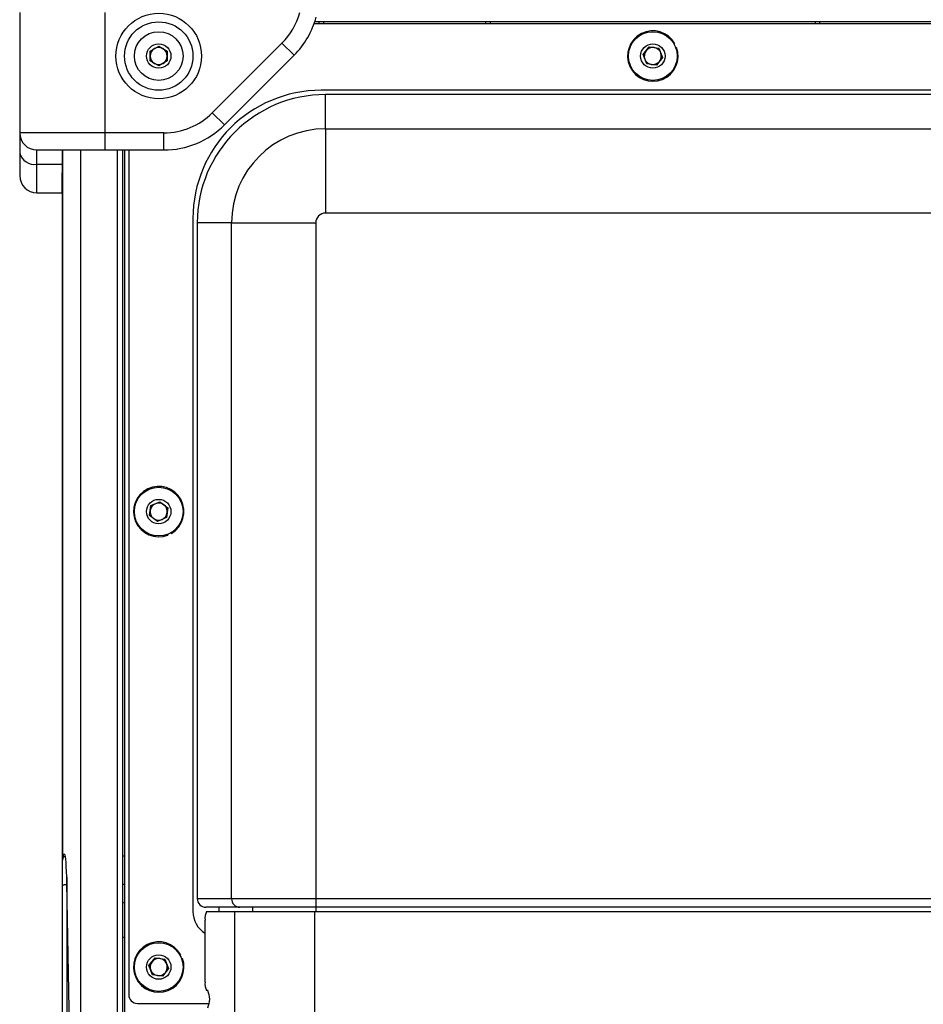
# Model space of a CAD drawing. Header units: millimetres. Extents: x 9 to 583, y 10 to 410.
# Tile 94 of 107: x 394 to 415, y 292 to 315. Entities that reach past the tile are written whole.
import ezdxf

# ---------------------------------------------------------------- set-up
doc = ezdxf.new("R2010")
doc.units = ezdxf.units.MM

msp = doc.modelspace()

# ---------------------------------------------------------------- linework, layer by layer
at = {"color": 7, "linetype": 'Continuous', "lineweight": 25}
for p, q in [((394.355, 315.3287), (394.355, 312.5157)), ((396.355, 312.5157), (396.355, 315.3287)), ((463.475, 315.0619), (401.235, 315.0619)), ((463.4576, 315.1119), (401.2524, 315.1119)), ((401.355, 315.0619), (401.355, 315.1119)), ((405.355, 315.1119), (405.355, 315.0619)), ((412.955, 315.0619), (412.955, 315.1119)), ((397.405, 314.4274), (397.605, 314.5429)), ((397.605, 314.5429), (397.805, 314.4274)), ((400.4864, 314.6128), (398.858, 312.9844)), ((400.7692, 314.33), (400.4864, 314.6128)), ((408.9265, 314.3453), (409.0697, 314.5265)), ((409.0697, 314.5265), (409.2982, 314.4931)), ((409.2982, 314.4931), (409.3835, 314.2785)), ((409.6531, 314.589), (409.6706, 314.5988)), ((409.6903, 314.5077), (409.7091, 314.5146)), ((397.405, 314.1965), (397.405, 314.4274)), ((397.805, 314.4274), (397.805, 314.1965)), ((399.1408, 312.7015), (400.7692, 314.33)), ((409.0118, 314.1307), (408.9265, 314.3453)), ((409.3835, 314.2785), (409.2404, 314.0973)), ((397.605, 314.081), (397.405, 314.1965)), ((397.805, 314.1965), (397.605, 314.081)), ((409.2404, 314.0973), (409.0118, 314.1307)), ((463.305, 313.5119), (401.405, 313.5119)), ((401.505, 312.6101), (401.505, 313.4119)), ((463.205, 313.4119), (401.505, 313.4119)), ((399.1408, 312.7015), (398.858, 312.9844)), ((394.355, 312.5157), (394.355, 312.0491)), ((396.355, 312.1157), (396.355, 312.5157)), ((397.7266, 312.5157), (396.355, 312.5157)), ((397.7266, 312.1157), (397.7266, 312.5157)), ((401.505, 312.6101), (401.505, 310.6405)), ((401.505, 312.6101), (463.205, 312.6101)), ((394.355, 312.0491), (394.355, 311.5157)), ((394.755, 311.7824), (394.755, 312.1157)), ((395.355, 295.5119), (395.355, 312.1157)), ((396.355, 312.1157), (397.7266, 312.1157)), ((396.755, 312.1157), (396.755, 256.1081)), ((396.805, 312.1157), (396.805, 256.1081)), ((396.905, 312.1157), (396.905, 292.3619)), ((394.755, 311.7824), (395.355, 311.7824)), ((394.755, 311.1157), (394.755, 311.7824)), ((395.3417, 311.5807), (395.3417, 311.1119)), ((394.755, 311.1157), (395.3417, 311.1157)), ((395.355, 311.1119), (395.3417, 311.1119)), ((463.205, 310.6405), (401.505, 310.6405)), ((398.405, 310.5119), (398.405, 294.3119)), ((399.3068, 310.4119), (398.505, 310.4119)), ((398.505, 310.4119), (398.505, 294.6119)), ((399.3068, 310.4119), (401.2764, 310.4119)), ((399.3068, 294.6119), (399.3068, 310.4119)), ((401.2764, 310.4119), (401.2764, 294.6119)), ((397.4211, 303.8015), (397.6339, 303.891)), ((397.6339, 303.891), (397.8179, 303.7514)), ((397.3921, 303.5724), (397.4211, 303.8015)), ((397.8179, 303.7514), (397.789, 303.5223)), ((397.5761, 303.4328), (397.3921, 303.5724)), ((397.789, 303.5223), (397.5761, 303.4328)), ((397.8112, 303.1305), (397.8184, 303.1119)), ((397.8918, 303.1693), (397.9018, 303.152)), ((395.4088, 295.6419), (395.3812, 295.6419)), ((396.755, 295.6119), (396.805, 295.6119)), ((395.355, 294.9119), (395.355, 295.5119)), ((395.355, 286.7114), (395.355, 294.9119)), ((395.455, 294.9453), (395.455, 286.4953)), ((395.6172, 286.3924), (395.4582, 294.9753)), ((398.505, 294.6119), (399.3068, 294.6119)), ((399.3068, 294.6119), (401.2764, 294.6119)), ((401.2764, 294.6119), (463.4336, 294.6119)), ((401.2764, 294.6119), (401.2764, 294.4119)), ((399.5038, 294.4119), (398.7081, 294.4119)), ((398.7245, 294.3119), (399.3832, 294.3119)), ((399.0127, 294.4119), (399.0127, 294.3119)), ((399.3832, 273.9119), (399.3832, 294.3119)), ((399.3832, 294.3119), (401.2544, 294.3119)), ((401.2764, 294.4119), (399.5038, 294.4119)), ((401.2544, 273.9119), (401.2544, 294.3119)), ((401.2544, 294.3119), (463.4557, 294.3119)), ((463.4336, 294.4119), (401.2764, 294.4119)), ((398.6897, 292.6619), (398.6897, 294.1119)), ((398.1031, 293.289), (398.1206, 293.2988)), ((397.3765, 293.0453), (397.5197, 293.2265)), ((397.5197, 293.2265), (397.7482, 293.1931)), ((397.7482, 293.1931), (397.8335, 292.9785)), ((398.1403, 293.2077), (398.1591, 293.2146)), ((397.4618, 292.8307), (397.3765, 293.0453)), ((397.6904, 292.7973), (397.4618, 292.8307)), ((397.8335, 292.9785), (397.6904, 292.7973)), ((398.7536, 292.4619), (398.7245, 292.4619)), ((397.105, 292.1619), (398.7837, 292.1619))]:
    msp.add_line(p, q, dxfattribs=at)
at = {"color": 8, "linetype": 'Continuous', "lineweight": 25}
for p, q in [((401.455, 315.1119), (401.455, 315.0619)), ((405.255, 315.0619), (405.255, 315.1119)), ((413.055, 315.1119), (413.055, 315.0619)), ((395.3577, 312.1157), (395.3577, 295.5352)), ((395.7823, 256.1081), (395.7823, 312.1157)), ((396.641, 256.1081), (396.641, 312.1157)), ((395.455, 295.112), (395.455, 294.9453)), ((395.4587, 294.9453), (395.455, 294.9453)), ((396.805, 294.9453), (396.755, 294.9453)), ((399.7992, 294.4119), (399.7992, 294.3119)), ((401.2764, 294.4119), (401.2764, 294.3119))]:
    msp.add_line(p, q, dxfattribs=at)
at = {"color": 7, "linetype": 'Continuous', "lineweight": 25, "flags": 128}
msp.add_lwpolyline([(395.355, 294.9119), (395.3569, 294.9184), (395.3626, 294.9247), (395.3719, 294.9304), (395.3843, 294.9355), (395.3995, 294.9396), (395.4167, 294.9427), (395.4355, 294.9446), (395.455, 294.9453)], dxfattribs=at)
at = {"color": 7, "linetype": 'Continuous', "lineweight": 25}
for centre, radius in [((397.605, 314.3119), 1), ((397.605, 314.3119), 0.8), ((397.605, 314.3119), 0.57), ((409.155, 314.3119), 0.57), ((397.605, 314.3119), 0.285), ((409.155, 314.3119), 0.285), ((397.605, 303.6619), 0.57), ((397.605, 303.6619), 0.285), ((397.605, 293.0119), 0.57), ((397.605, 293.0119), 0.285)]:
    msp.add_circle(centre, radius, dxfattribs=at)
for centre, radius, start, end in [((399.355, 315.7442), 1.6, 315, 344.94913), ((399.355, 315.7442), 2, 315, 344.94913), ((409.155, 314.3119), 0.59, 29.08885, 20.08885), ((397.605, 314.3119), 0.2, 120, 180), ((397.605, 314.3119), 0.2, 60, 120), ((397.605, 314.3119), 0.2, 0, 60), ((409.155, 314.3119), 0.2, 81.68719, 141.68719), ((409.155, 314.3119), 0.2, 21.68719, 81.68719), ((397.605, 314.3119), 0.2, 180, 240), ((397.605, 314.3119), 0.2, 300, 0), ((409.155, 314.3119), 0.2, 141.68719, 201.68719), ((409.155, 314.3119), 0.2, 201.68719, 261.68719), ((409.155, 314.3119), 0.2, 321.68719, 21.68719), ((397.605, 314.3119), 0.2, 240, 300), ((409.155, 314.3119), 0.2, 261.68719, 321.68719), ((401.405, 310.5119), 3, 90, 180), ((401.505, 310.4119), 3, 90, 180), ((397.7266, 314.1157), 1.6, 270, 315), ((397.7266, 314.1157), 2, 270, 315), ((394.755, 312.5157), 0.4, 180, 270), ((401.505, 310.4119), 2.1982, 90, 180), ((394.6995, 312.1324), 0.3544, 193.60054, 279.01932), ((394.755, 311.5157), 0.4, 180, 270), ((401.505, 310.4119), 0.2286, 90, 180), ((397.605, 303.6619), 0.59, 300.20496, 291.20496), ((397.605, 303.6619), 0.2, 172.80331, 232.80331), ((397.605, 303.6619), 0.2, 112.80331, 172.80331), ((397.605, 303.6619), 0.2, 52.80331, 112.80331), ((397.605, 303.6619), 0.2, 352.80331, 52.80331), ((397.605, 303.6619), 0.2, 232.80331, 292.80331), ((397.605, 303.6619), 0.2, 292.80331, 352.80331), ((395.455, 295.5119), 0.1, 108.9253, 180), ((396.655, 294.1119), 0.42, 69.07517, 76.22585), ((399.5053, 294.6104), 0.1985, 179.56481, 269.55809), ((399.005, 294.3119), 0.6, 180, 238.30142), ((399.0037, 294.1604), 0.3177, 151.51839, 188.77946), ((396.655, 294.1119), 0.42, 283.77415, 290.92483), ((397.605, 293.0119), 0.59, 29.08885, 20.08885), ((397.605, 293.0119), 0.2, 141.68719, 201.68719), ((397.605, 293.0119), 0.2, 81.68719, 141.68719), ((397.605, 293.0119), 0.2, 21.68719, 81.68719), ((397.605, 293.0119), 0.2, 321.68719, 21.68719), ((397.605, 293.0119), 0.2, 201.68719, 261.68719), ((397.605, 293.0119), 0.2, 261.68719, 321.68719), ((399.0037, 292.6134), 0.3177, 171.22054, 208.48161), ((397.105, 292.3619), 0.2, 180, 270), ((398.3042, 292.2619), 0.4919, 336.01178, 23.98822)]:
    msp.add_arc(centre, radius, start, end, dxfattribs=at)
for centre, major_axis, ratio, start_param, end_param in [((395.3812, 295.0419), (0, 0.6), 0.0524078, 0, 0.5437819), ((395.4088, 294.6419), (0, 1), 0.0524078, 5.0522259, 6.2831853), ((398.7081, 294.6119), (-0.2031, 0), 0.9848078, 0, 1.5707963)]:
    msp.add_ellipse(centre, major_axis=major_axis, ratio=ratio, start_param=start_param, end_param=end_param, dxfattribs=at)
for points, knots in [([(396.355, 312.5157), (396.355, 312.5157), (396.2998, 312.5157), (396.1322, 312.5157), (395.9094, 312.5157), (395.6941, 312.5157), (395.5378, 312.5157), (395.3876, 312.5157), (395.2425, 312.5157), (395.1057, 312.5157), (394.9788, 312.5157), (394.8618, 312.5157), (394.7541, 312.5157), (394.6582, 312.5157), (394.5469, 312.5157), (394.4607, 312.5157), (394.4068, 312.5157), (394.3746, 312.5157), (394.3575, 312.5157), (394.3556, 312.5157), (394.355, 312.5157)], [0, 0, 0, 0, 0.0000038, 0.0527552, 0.1600501, 0.214722, 0.2674743, 0.3205929, 0.3748666, 0.4295395, 0.4822918, 0.5354103, 0.5896841, 0.644357, 0.6971093, 0.8044061, 0.859079, 0.8940467, 0.9644917, 1, 1, 1, 1]), ([(394.755, 312.1157), (394.7628, 312.1157), (394.7823, 312.1157), (394.974, 312.1157), (395.3359, 312.1157), (395.8154, 312.1157), (396.1751, 312.1157), (396.355, 312.1157)], [0, 0, 0, 0, 0.1412246, 0.3559184, 0.5706123, 0.7853061, 1, 1, 1, 1])]:
    msp.add_open_spline(points, degree=3, knots=knots, dxfattribs=at)

doc.saveas('drawing.dxf')
